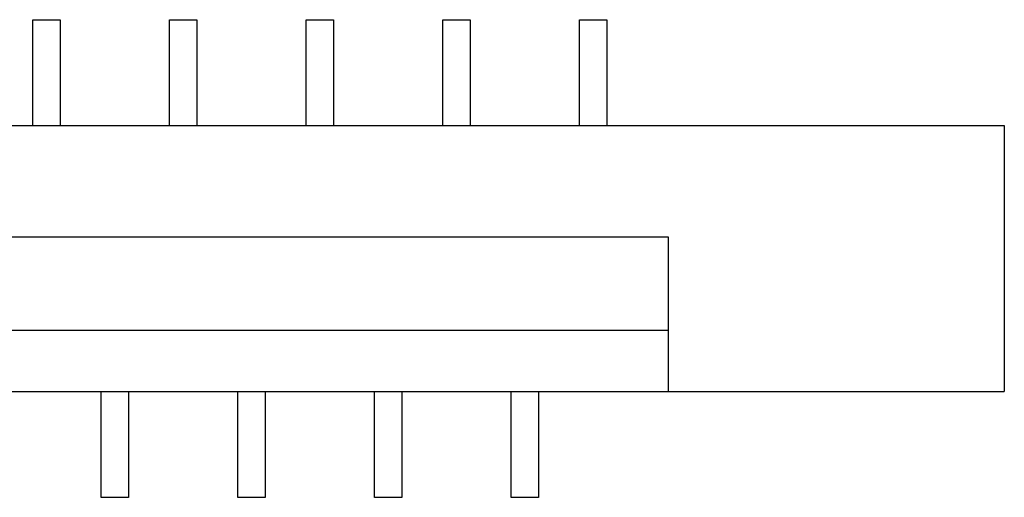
# Model space of a CAD drawing. Header units: inches. Extents: x -50 to 60, y -7 to 68.
# Tile 38 of 108: x -28.94 to -21.74, y 36.02 to 39.52. Entities that reach past the tile are written whole.
import ezdxf

# ---------------------------------------------------------------- set-up
doc = ezdxf.new("R2010")
doc.units = ezdxf.units.IN
doc.header["$LTSCALE"] = 1.21
doc.header["$MEASUREMENT"] = 0
doc.layers.get('0').update_dxf_attribs({"linetype": 'CONTINUOUS'})

msp = doc.modelspace()

# ---------------------------------------------------------------- linework, layer by layer
at = {"color": 7, "linetype": 'Continuous'}
for p, q in [((-28.8484, 38.7486), (-28.8484, 39.5236)), ((-28.8484, 39.5236), (-28.6484, 39.5236)), ((-28.6484, 39.5236), (-28.6484, 38.7486)), ((-27.8484, 38.7486), (-27.8484, 39.5236)), ((-27.8484, 39.5236), (-27.6484, 39.5236)), ((-27.6484, 39.5236), (-27.6484, 38.7486)), ((-26.8484, 38.7486), (-26.8484, 39.5236)), ((-26.8484, 39.5236), (-26.6484, 39.5236)), ((-26.6484, 39.5236), (-26.6484, 38.7486)), ((-25.8484, 38.7486), (-25.8484, 39.5236)), ((-25.8484, 39.5236), (-25.6484, 39.5236)), ((-25.6484, 39.5236), (-25.6484, 38.7486)), ((-24.8484, 38.7486), (-24.8484, 39.5236)), ((-24.8484, 39.5236), (-24.6484, 39.5236)), ((-24.6484, 39.5236), (-24.6484, 38.7486)), ((-38.2584, 38.7486), (-21.7384, 38.7486)), ((-21.7384, 38.7486), (-21.7384, 36.7986)), ((-35.7984, 37.9326), (-24.1984, 37.9326)), ((-24.1984, 37.9326), (-24.1984, 36.7986)), ((-35.7984, 37.2481), (-24.1984, 37.2481)), ((-38.2584, 36.7986), (-21.7384, 36.7986)), ((-28.3484, 36.0236), (-28.3484, 36.7986)), ((-28.1484, 36.7986), (-28.1484, 36.0236)), ((-27.3484, 36.0236), (-27.3484, 36.7986)), ((-27.1484, 36.7986), (-27.1484, 36.0236)), ((-26.3484, 36.0236), (-26.3484, 36.7986)), ((-26.1484, 36.7986), (-26.1484, 36.0236)), ((-25.3484, 36.0236), (-25.3484, 36.7986)), ((-25.1484, 36.7986), (-25.1484, 36.0236)), ((-28.1484, 36.0236), (-28.3484, 36.0236)), ((-27.1484, 36.0236), (-27.3484, 36.0236)), ((-26.1484, 36.0236), (-26.3484, 36.0236)), ((-25.1484, 36.0236), (-25.3484, 36.0236))]:
    msp.add_line(p, q, dxfattribs=at)

doc.saveas('drawing.dxf')
